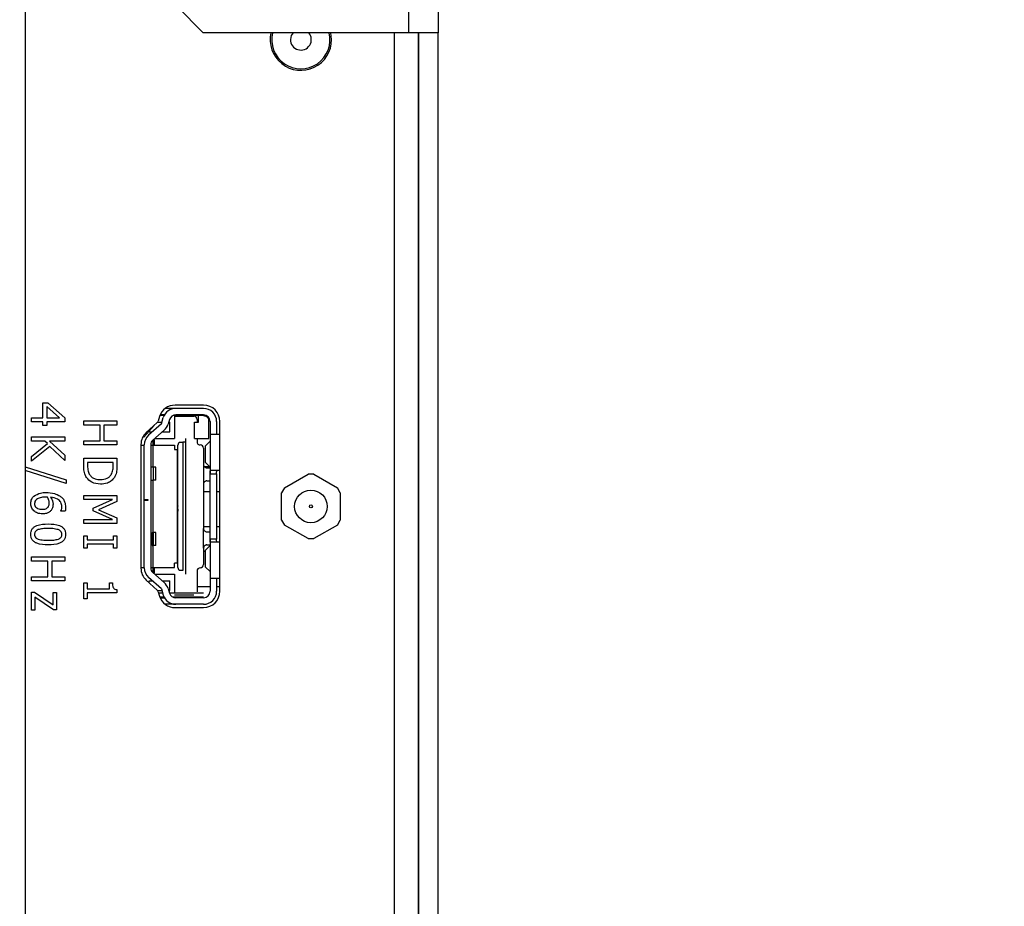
# Model space of a CAD drawing. Header units: millimetres. Extents: x 0 to 844, y -2 to 552.
# Tile 64 of 119: x 471.71 to 479.26, y 218.46 to 225.25. Entities that reach past the tile are written whole.
import ezdxf

# ---------------------------------------------------------------- set-up
doc = ezdxf.new("R2010")
doc.units = ezdxf.units.MM

msp = doc.modelspace()

# ---------------------------------------------------------------- linework, layer by layer
at = {"color": 7, "linetype": 'Continuous', "lineweight": 25}
for p, q in [((471.7548, 302.9457), (471.7548, 184.2314)), ((474.6907, 226.9485), (474.6907, 225.1485)), ((474.9188, 226.9485), (474.9188, 225.1485)), ((472.9188, 225.3485), (473.1188, 225.1485)), ((474.6907, 225.1485), (473.1188, 225.1485)), ((474.1018, 225.096), (474.0959, 225.1485)), ((474.9188, 225.1485), (474.6907, 225.1485)), ((474.7669, 204.8985), (474.7669, 225.1485)), ((474.7694, 204.8985), (474.7694, 225.1485)), ((474.9188, 204.8985), (474.9188, 225.1485)), ((471.8905, 222.2015), (471.8905, 222.314)), ((471.8905, 222.314), (471.9279, 222.314)), ((471.9194, 222.2873), (471.9194, 222.2015)), ((472.0173, 222.2015), (471.9194, 222.2873)), ((471.9279, 222.314), (472.0577, 222.2001)), ((472.8906, 222.2724), (472.8285, 222.2724)), ((473.1214, 222.2973), (472.9034, 222.2973)), ((473.1212, 222.2724), (472.9081, 222.2724)), ((471.8037, 222.2015), (471.8905, 222.2015)), ((471.8037, 222.1693), (471.8037, 222.2015)), ((471.9194, 222.2015), (472.0173, 222.2015)), ((472.0577, 222.2001), (472.0577, 222.1693)), ((472.7842, 222.2098), (472.7735, 222.1758)), ((472.8211, 222.2174), (472.7868, 222.2174)), ((472.8215, 222.2224), (472.7889, 222.2224)), ((472.7976, 222.1531), (472.8126, 222.2018)), ((472.8137, 222.2174), (472.8137, 222.2224)), ((472.8603, 222.1871), (472.8495, 222.1519)), ((473.1212, 222.2174), (472.8871, 222.2174)), ((472.8987, 222.2215), (472.8987, 222.0424)), ((472.8987, 222.2124), (473.0462, 222.2124)), ((473.1212, 222.2224), (472.9081, 222.2224)), ((473.0712, 222.1874), (473.0712, 222.1674)), ((473.0812, 222.1674), (473.0812, 222.2174)), ((471.8905, 222.1693), (471.8037, 222.1693)), ((471.8905, 222.1404), (471.8905, 222.1693)), ((471.9194, 222.1404), (471.8905, 222.1404)), ((471.9194, 222.1693), (471.9194, 222.1404)), ((472.0577, 222.1693), (471.9194, 222.1693)), ((472.2037, 222.1444), (472.2037, 222.1765)), ((472.2037, 222.1765), (472.4577, 222.1765)), ((472.3291, 222.1444), (472.2037, 222.1444)), ((472.3291, 222.0254), (472.3291, 222.1444)), ((472.358, 222.1444), (472.358, 222.0254)), ((472.4577, 222.1444), (472.358, 222.1444)), ((472.4577, 222.1765), (472.4577, 222.1444)), ((472.7422, 222.1426), (472.6637, 222.0524)), ((472.7665, 222.1649), (472.682, 222.0874)), ((472.7976, 222.1531), (472.7001, 222.0673)), ((472.7689, 222.1674), (472.802, 222.1674)), ((472.8543, 222.1674), (472.8617, 222.1674)), ((472.8617, 222.0924), (472.8617, 222.1674)), ((473.0517, 222.0424), (473.0517, 222.1674)), ((473.0517, 222.1674), (473.0812, 222.1674)), ((473.1612, 222.0424), (473.1612, 222.1774)), ((473.1712, 222.1724), (473.1712, 222.0724)), ((473.2212, 222.1724), (473.2212, 222.0724)), ((473.2464, 220.8723), (473.2464, 222.1723)), ((471.8037, 222.0222), (471.8037, 222.0544)), ((471.8037, 222.0544), (472.0577, 222.0544)), ((472.0577, 222.0544), (472.0577, 222.0222)), ((472.6637, 222.0524), (472.6599, 222.0607)), ((472.7037, 222.0924), (472.7037, 222.0984)), ((472.7037, 222.0924), (472.7286, 222.0924)), ((472.82, 222.1062), (472.7332, 222.0298)), ((472.7475, 222.0424), (472.8987, 222.0424)), ((472.8043, 222.0924), (472.8617, 222.0924)), ((472.9827, 222.0424), (472.9827, 222.0132)), ((473.0517, 222.0424), (473.1612, 222.0424)), ((473.0712, 222.0424), (473.0712, 222.0174)), ((473.1712, 222.0724), (473.1712, 221.7724)), ((473.2212, 222.0724), (473.1712, 222.0724)), ((473.2464, 222.0724), (473.2212, 222.0724)), ((471.9051, 222.0222), (471.8037, 222.0222)), ((471.8037, 221.9054), (471.926, 222.0032)), ((471.9442, 221.9812), (471.8037, 221.8679)), ((471.926, 222.0032), (471.9051, 222.0222)), ((472.0577, 222.0222), (471.9397, 222.0222)), ((471.9397, 222.0222), (472.0577, 221.915)), ((472.0577, 221.8743), (471.9442, 221.9812)), ((472.2037, 221.9933), (472.2037, 222.0254)), ((472.2037, 222.0254), (472.3291, 222.0254)), ((472.4577, 221.9933), (472.2037, 221.9933)), ((472.358, 222.0254), (472.4577, 222.0254)), ((472.4577, 222.0254), (472.4577, 221.9933)), ((472.6414, 221.9953), (472.6414, 221.0493)), ((472.6414, 221.9899), (472.6662, 221.9899)), ((472.6662, 221.5724), (472.6662, 221.9923)), ((472.7162, 221.9923), (472.7162, 221.0525)), ((472.7162, 221.9899), (472.8987, 221.9899)), ((472.7337, 222.0303), (472.7337, 221.8224)), ((472.7462, 221.9899), (472.7462, 222.0224)), ((472.8987, 221.9899), (472.8987, 221.9579)), ((472.8987, 221.9579), (472.9187, 221.9579)), ((472.9187, 221.9579), (472.9187, 221.0869)), ((472.9247, 221.9883), (472.9354, 222.0132)), ((472.9247, 221.0565), (472.9247, 221.9883)), ((472.9354, 222.0132), (472.9627, 222.0132)), ((472.9627, 222.0132), (472.9627, 221.0316)), ((472.9827, 222.0132), (472.9827, 221.0316)), ((473.1212, 221.9674), (473.1212, 221.8424)), ((473.1712, 222.0222), (473.1368, 221.9868)), ((473.1368, 221.8579), (473.1368, 221.9868)), ((471.8037, 221.8679), (471.8037, 221.9054)), ((472.0577, 221.915), (472.0577, 221.8743)), ((472.2037, 221.833), (472.2037, 221.8912)), ((472.2037, 221.8912), (472.4577, 221.8912)), ((472.4577, 221.8912), (472.4577, 221.8336)), ((471.7548, 221.8251), (472.0673, 221.7268)), ((472.4287, 221.859), (472.2326, 221.859)), ((472.2326, 221.859), (472.2326, 221.8332)), ((472.4287, 221.8332), (472.4287, 221.859)), ((472.7364, 221.8224), (472.7162, 221.8224)), ((472.7364, 221.7224), (472.7364, 221.8224)), ((472.7564, 221.8224), (472.7364, 221.8224)), ((472.7564, 221.7224), (472.7564, 221.8224)), ((473.1212, 221.8424), (473.1212, 221.6924)), ((473.1695, 221.8242), (473.1291, 221.8242)), ((473.1712, 221.8225), (473.1368, 221.8579)), ((473.1462, 221.8174), (473.1712, 221.8174)), ((472.0673, 221.6983), (471.7548, 221.7965)), ((472.9247, 221.7629), (472.9187, 221.7629)), ((472.9187, 221.7466), (472.9247, 221.7466)), ((473.1712, 221.2724), (473.1712, 221.7724)), ((473.1712, 221.7724), (473.2212, 221.7724)), ((473.2462, 221.7974), (473.1744, 221.7974)), ((473.2212, 221.7724), (473.2212, 221.2724)), ((473.7404, 221.6649), (473.9214, 221.7694)), ((473.9654, 221.7694), (473.9214, 221.7694)), ((473.9654, 221.7694), (474.1464, 221.6649)), ((472.0673, 221.7268), (472.0673, 221.6983)), ((472.7162, 221.7224), (472.7364, 221.7224)), ((472.7337, 221.7224), (472.7337, 221.3224)), ((472.7564, 221.7224), (472.7364, 221.7224)), ((472.9247, 221.6979), (472.9187, 221.7032)), ((472.9187, 221.6541), (472.9247, 221.6541)), ((473.1212, 221.6924), (473.1212, 221.6924)), ((473.1212, 221.6924), (473.1212, 221.3524)), ((473.1462, 221.7174), (473.1712, 221.7174)), ((473.7404, 221.6649), (473.7184, 221.6268)), ((474.1684, 221.6268), (474.1464, 221.6649)), ((472.2037, 221.5737), (472.2037, 221.6058)), ((472.2037, 221.6058), (472.4577, 221.6058)), ((472.4577, 221.6058), (472.4577, 221.5593)), ((472.9254, 221.6296), (472.9187, 221.6315)), ((472.9235, 221.6132), (472.9187, 221.6149)), ((473.1712, 221.6342), (473.1212, 221.6342)), ((473.2464, 221.6342), (473.2212, 221.6342)), ((473.7184, 221.4178), (473.7184, 221.6268)), ((474.1684, 221.6268), (474.1684, 221.4178)), ((472.4227, 221.5737), (472.2037, 221.5737)), ((472.2744, 221.5085), (472.4227, 221.5737)), ((472.2744, 221.4882), (472.2744, 221.5085)), ((472.4577, 221.5593), (472.3168, 221.4964)), ((472.6962, 221.5724), (472.6662, 221.5724)), ((472.6662, 221.5724), (472.6662, 221.5694)), ((472.6662, 221.0525), (472.6662, 221.5694)), ((472.6662, 221.5694), (472.6962, 221.5694)), ((472.6962, 221.5694), (472.6962, 221.5724)), ((472.9187, 221.5408), (472.9235, 221.5425)), ((472.9254, 221.5261), (472.9187, 221.5242)), ((472.0287, 221.4869), (472.0287, 221.4884)), ((472.0606, 221.4869), (472.0287, 221.4869)), ((472.4227, 221.4226), (472.2744, 221.4882)), ((472.3168, 221.4964), (472.4577, 221.4356)), ((472.4577, 221.4356), (472.4577, 221.3904)), ((472.9235, 221.5016), (472.9235, 221.4853)), ((472.2037, 221.3904), (472.2037, 221.4226)), ((472.2037, 221.4226), (472.4227, 221.4226)), ((472.4577, 221.3904), (472.2037, 221.3904)), ((472.9235, 221.4145), (472.9187, 221.4128)), ((472.9187, 221.3963), (472.9254, 221.3982)), ((473.1712, 221.3656), (473.1212, 221.3656)), ((473.1212, 221.3524), (473.1212, 221.3524)), ((473.1212, 221.2024), (473.1212, 221.3524)), ((473.2464, 221.3656), (473.2212, 221.3656)), ((473.7184, 221.4178), (473.7404, 221.3797)), ((473.9214, 221.2752), (473.7404, 221.3797)), ((474.1464, 221.3797), (473.9654, 221.2752)), ((474.1464, 221.3797), (474.1684, 221.4178)), ((472.2037, 221.2015), (472.2037, 221.298)), ((472.2037, 221.298), (472.2294, 221.298)), ((472.2294, 221.298), (472.2294, 221.2658)), ((472.4319, 221.2658), (472.4319, 221.298)), ((472.4319, 221.298), (472.4577, 221.298)), ((472.4577, 221.298), (472.4577, 221.2015)), ((472.7282, 221.2224), (472.7282, 221.3224)), ((472.7282, 221.3224), (472.7363, 221.3224)), ((472.7562, 221.3224), (472.7363, 221.3224)), ((472.7363, 221.2224), (472.7363, 221.3224)), ((472.7562, 221.2224), (472.7562, 221.3224)), ((472.9247, 221.3407), (472.9187, 221.3436)), ((472.9187, 221.295), (472.9247, 221.2978)), ((473.1462, 221.3274), (473.1712, 221.3274)), ((472.2294, 221.2015), (472.2037, 221.2015)), ((472.2294, 221.2658), (472.4319, 221.2658)), ((472.4319, 221.2337), (472.2294, 221.2337)), ((472.2294, 221.2337), (472.2294, 221.2015)), ((472.4319, 221.2015), (472.4319, 221.2337)), ((472.4577, 221.2015), (472.4319, 221.2015)), ((472.7282, 221.2224), (472.7363, 221.2224)), ((472.7337, 221.2224), (472.7337, 221.0145)), ((472.7562, 221.2224), (472.7363, 221.2224)), ((473.1212, 221.2024), (473.1212, 221.2024)), ((473.1212, 221.2024), (473.1212, 221.0774)), ((473.1712, 221.2222), (473.1368, 221.1868)), ((473.1462, 221.2274), (473.1712, 221.2274)), ((473.1712, 221.2724), (473.1712, 220.9724)), ((473.2212, 221.2724), (473.1712, 221.2724)), ((473.2462, 221.2474), (473.1744, 221.2474)), ((473.9214, 221.2752), (473.9654, 221.2752)), ((471.8037, 221.1027), (471.8037, 221.1348)), ((471.8037, 221.1348), (472.0577, 221.1348)), ((472.0577, 221.1348), (472.0577, 221.1027)), ((473.1368, 221.1756), (473.1212, 221.1756)), ((473.1368, 221.0579), (473.1368, 221.1868)), ((471.9291, 221.1027), (471.8037, 221.1027)), ((471.9291, 220.9837), (471.9291, 221.1027)), ((472.0577, 221.1027), (471.958, 221.1027)), ((471.958, 221.1027), (471.958, 220.9837)), ((472.6414, 221.0549), (472.6662, 221.0549)), ((472.7162, 221.0549), (472.8987, 221.0549)), ((472.7462, 221.0224), (472.7462, 221.0549)), ((472.9187, 221.0869), (472.8987, 221.0869)), ((472.8987, 221.0549), (472.8987, 221.0869)), ((472.9354, 221.0316), (472.9247, 221.0565)), ((473.1712, 221.0225), (473.1368, 221.0579)), ((471.8037, 220.9516), (471.8037, 220.9837)), ((471.8037, 220.9837), (471.9291, 220.9837)), ((471.958, 220.9837), (472.0577, 220.9837)), ((472.0577, 220.9837), (472.0577, 220.9516)), ((472.7976, 220.8917), (472.7001, 220.9774)), ((472.82, 220.9385), (472.7332, 221.0149)), ((472.7475, 221.0024), (472.8987, 221.0024)), ((472.8987, 221.0024), (472.8987, 220.8574)), ((472.9627, 221.0316), (472.9354, 221.0316)), ((472.9827, 221.0316), (472.9827, 221.0281)), ((472.9827, 221.0281), (472.9827, 221.0238)), ((472.9827, 221.0238), (472.9827, 221.0024)), ((473.0712, 221.0274), (473.0712, 220.8674)), ((472.0577, 220.9516), (471.8037, 220.9516)), ((472.2037, 220.8141), (472.2037, 220.9363)), ((472.2037, 220.9363), (472.2294, 220.9363)), ((472.2294, 220.9363), (472.2294, 220.8913)), ((472.3998, 220.8913), (472.3998, 220.9363)), ((472.3998, 220.9363), (472.4223, 220.9363)), ((472.682, 220.9571), (472.7665, 220.8796)), ((472.7037, 220.9524), (472.7286, 220.9524)), ((472.7037, 220.9372), (472.7037, 220.9524)), ((472.8043, 220.9524), (472.8617, 220.9524)), ((472.8617, 220.8774), (472.8617, 220.9524)), ((473.1712, 220.9069), (473.0712, 220.9069)), ((473.1712, 220.9724), (473.1712, 220.8724)), ((473.1712, 220.9724), (473.2212, 220.9724)), ((473.2212, 220.9724), (473.2464, 220.9724)), ((473.2212, 220.9724), (473.2212, 220.8724)), ((473.2464, 220.9069), (473.2212, 220.9069)), ((471.8037, 220.7273), (471.8037, 220.8656)), ((471.8037, 220.8656), (471.8264, 220.8656)), ((471.8264, 220.8656), (471.9676, 220.7683)), ((471.8294, 220.8281), (471.8294, 220.7273)), ((471.9711, 220.7305), (471.8294, 220.8281)), ((471.9676, 220.7683), (471.9676, 220.8623)), ((471.9676, 220.8623), (471.9934, 220.8623)), ((471.9934, 220.8623), (471.9934, 220.7305)), ((472.2294, 220.8913), (472.3998, 220.8913)), ((472.4577, 220.8591), (472.2294, 220.8591)), ((472.2294, 220.8591), (472.2294, 220.8141)), ((472.4577, 220.8851), (472.4577, 220.8591)), ((472.7687, 220.8774), (472.802, 220.8774)), ((472.7735, 220.8687), (472.7842, 220.8347)), ((472.8081, 220.8574), (472.777, 220.8574)), ((472.8206, 220.8274), (472.7882, 220.8274)), ((472.7976, 220.8917), (472.8126, 220.843)), ((472.8137, 220.8224), (472.8137, 220.8274)), ((472.8495, 220.8929), (472.8603, 220.8577)), ((472.8543, 220.8774), (472.8617, 220.8774)), ((473.1212, 220.8574), (472.8604, 220.8574)), ((473.1212, 220.8274), (472.887, 220.8274)), ((473.0462, 220.8424), (472.8987, 220.8424)), ((472.8987, 220.8274), (472.8987, 220.8233)), ((472.2294, 220.8141), (472.2037, 220.8141)), ((472.7888, 220.8224), (472.8215, 220.8224)), ((472.9081, 220.7724), (472.8283, 220.7724)), ((473.1212, 220.8224), (472.9081, 220.8224)), ((473.1212, 220.7724), (472.9081, 220.7724)), ((471.8294, 220.7273), (471.8037, 220.7273)), ((471.9934, 220.7305), (471.9711, 220.7305)), ((472.9034, 220.7473), (473.1214, 220.7473))]:
    msp.add_line(p, q, dxfattribs=at)
at = {"color": 8, "linetype": 'Continuous', "lineweight": 25}
msp.add_line((474.5845, 199.5704), (474.5845, 225.1485), dxfattribs=at)
at = {"color": 7, "linetype": 'Continuous', "lineweight": 25, "flags": 128}
msp.add_lwpolyline([(473.8065, 225.1485), (473.793, 225.1266), (473.7869, 225.096)], dxfattribs=at)
at = {"color": 7, "linetype": 'Continuous', "lineweight": 25}
for radius in [0.125, 0.0115]:
    msp.add_circle((473.9434, 221.5223), radius, dxfattribs=at)
at = {"color": 7, "linetype": 'Continuous', "lineweight": 18}
msp.add_arc((470.6921, 225.6254), 28.9569, 4.8796, 356.8355, dxfattribs=at)
at = {"color": 7, "linetype": 'Continuous', "lineweight": 25}
for centre, radius, start, end in [((473.8669, 225.096), 0.235, 167.09015, 0), ((473.8669, 225.096), 0.2235, 166.41766, 13.58234), ((473.8669, 225.096), 0.08, 180, 41.00068), ((472.9034, 222.1723), 0.125, 90, 162.5), ((472.9081, 222.1724), 0.1, 90, 162.89727), ((473.1212, 222.1724), 0.1, 0, 90), ((473.1214, 222.1723), 0.125, 0, 90), ((472.9081, 222.1724), 0.05, 90, 162.89727), ((473.0462, 222.1874), 0.025, 0, 90), ((473.1212, 222.1724), 0.05, 0, 90), ((472.7496, 222.1833), 0.025, 312.5, 342.5), ((472.7539, 222.1813), 0.1, 311.34778, 342.89727), ((472.7664, 221.9953), 0.125, 132.5, 180), ((472.7662, 221.9923), 0.1, 131.34778, 180), ((472.7262, 222.0224), 0.02, 0, 44.14471), ((472.7662, 221.9923), 0.05, 131.34778, 180), ((473.0962, 222.0174), 0.025, 180, 270), ((473.0962, 221.9674), 0.025, 0, 90), ((472.7662, 221.0525), 0.1, 180, 228.65222), ((472.7662, 221.0525), 0.05, 180, 228.65222), ((473.0962, 221.0274), 0.025, 90, 180), ((473.0962, 221.0774), 0.025, 270, 0), ((472.7664, 221.0493), 0.125, 180, 227.5), ((472.7262, 221.0224), 0.02, 315.85529, 0), ((472.7539, 220.8635), 0.1, 17.10273, 48.65222), ((472.7496, 220.8612), 0.025, 17.5, 47.5), ((472.9034, 220.8723), 0.125, 197.5, 270), ((472.9081, 220.8724), 0.1, 197.10273, 270), ((472.9081, 220.8724), 0.05, 197.10273, 270), ((473.1212, 220.8724), 0.1, 270, 0), ((473.1212, 220.8724), 0.05, 270, 0), ((473.1214, 220.8723), 0.125, 270, 0)]:
    msp.add_arc(centre, radius, start, end, dxfattribs=at)
for points, knots in [([(473.1212, 222.2174), (473.1262, 222.2168), (473.134, 222.216), (473.1433, 222.211), (473.1496, 222.2059), (473.1548, 222.1995), (473.1598, 222.1902), (473.1607, 222.1824), (473.1612, 222.1774)], [0, 0, 0, 0, 0.239444, 0.36822, 0.499999, 0.628777, 0.760556, 1, 1, 1, 1]), ([(472.224, 221.7434), (472.2188, 221.7527), (472.2104, 221.7681), (472.2058, 221.792), (472.2039, 221.8125), (472.2037, 221.8261), (472.2037, 221.833)], [0, 0, 0, 0, 0.339562, 0.559573, 0.779768, 1, 1, 1, 1]), ([(472.2326, 221.8332), (472.2327, 221.8192), (472.2329, 221.7943), (472.2444, 221.7723), (472.2495, 221.7626)], [0, 0, 0, 0, 0.560912, 1, 1, 1, 1]), ([(472.4134, 221.7659), (472.4188, 221.7779), (472.4285, 221.7993), (472.4286, 221.8228), (472.4287, 221.8332)], [0, 0, 0, 0, 0.558733, 1, 1, 1, 1]), ([(472.4577, 221.8336), (472.4575, 221.823), (472.4572, 221.8054), (472.4537, 221.7812), (472.4477, 221.7612), (472.4409, 221.7492), (472.4375, 221.7431)], [0, 0, 0, 0, 0.340151, 0.56018, 0.780151, 1, 1, 1, 1]), ([(473.1212, 221.8424), (473.1216, 221.8391), (473.1224, 221.8324), (473.1282, 221.8242), (473.1365, 221.8183), (473.143, 221.8177), (473.1462, 221.8174)], [0, 0, 0, 0, 0.2505976, 0.5001138, 0.7485591, 1, 1, 1, 1]), ([(472.3304, 221.6919), (472.3068, 221.6944), (472.2647, 221.6989), (472.2364, 221.7298), (472.224, 221.7434)], [0, 0, 0, 0, 0.559919, 1, 1, 1, 1]), ([(472.2495, 221.7626), (472.2551, 221.756), (472.2662, 221.7426), (472.295, 221.7292), (472.3173, 221.728), (472.3309, 221.7272)], [0, 0, 0, 0, 0.279927, 0.559898, 1, 1, 1, 1]), ([(472.4375, 221.7431), (472.4302, 221.7341), (472.4157, 221.716), (472.3785, 221.6955), (472.3487, 221.6932), (472.3304, 221.6919)], [0, 0, 0, 0, 0.280089, 0.560331, 1, 1, 1, 1]), ([(472.3309, 221.7272), (472.3489, 221.7287), (472.374, 221.7308), (472.4011, 221.7488), (472.4093, 221.7602), (472.4134, 221.7659)], [0, 0, 0, 0, 0.5585605, 0.779294, 1, 1, 1, 1]), ([(473.1712, 221.7724), (473.1712, 221.7757), (473.1712, 221.7823), (473.1714, 221.7905), (473.1722, 221.7964), (473.1737, 221.797), (473.1744, 221.7974)], [0, 0, 0, 0, 0.2511192, 0.5004658, 0.7487361, 1, 1, 1, 1]), ([(473.2212, 221.7724), (473.2212, 221.7752), (473.2212, 221.7808), (473.2214, 221.7882), (473.2223, 221.7938), (473.2244, 221.7969), (473.2268, 221.7972), (473.2279, 221.7974)], [0, 0, 0, 0, 0.2083258, 0.4167117, 0.6228117, 0.8205335, 1, 1, 1, 1]), ([(473.1462, 221.7174), (473.143, 221.717), (473.1365, 221.7164), (473.1282, 221.7105), (473.1224, 221.7023), (473.1216, 221.6957), (473.1212, 221.6924)], [0, 0, 0, 0, 0.251165, 0.499391, 0.749075, 1, 1, 1, 1]), ([(471.7972, 221.5447), (471.7983, 221.5565), (471.8003, 221.5777), (471.8143, 221.5936), (471.8205, 221.6005)], [0, 0, 0, 0, 0.559469, 1, 1, 1, 1]), ([(471.8205, 221.6005), (471.8369, 221.6102), (471.8663, 221.6276), (471.9003, 221.6281), (471.9153, 221.6284)], [0, 0, 0, 0, 0.557544, 1, 1, 1, 1]), ([(471.9085, 221.593), (471.8949, 221.5928), (471.8708, 221.5926), (471.8499, 221.5806), (471.8408, 221.5754)], [0, 0, 0, 0, 0.561339, 1, 1, 1, 1]), ([(471.9246, 221.5923), (471.9216, 221.5925), (471.9162, 221.5929), (471.9108, 221.593), (471.9085, 221.593)], [0, 0, 0, 0, 0.559993, 1, 1, 1, 1]), ([(471.9153, 221.6284), (471.9366, 221.6277), (471.9746, 221.6264), (472.008, 221.6086), (472.0227, 221.6008)], [0, 0, 0, 0, 0.560573, 1, 1, 1, 1]), ([(471.9387, 221.5482), (471.9378, 221.557), (471.9362, 221.5727), (471.9282, 221.5863), (471.9246, 221.5923)], [0, 0, 0, 0, 0.5591, 1, 1, 1, 1]), ([(472.0352, 221.5196), (472.0337, 221.5314), (472.0308, 221.555), (471.9981, 221.5854), (471.968, 221.5897), (471.9496, 221.5923)], [0, 0, 0, 0, 0.279664, 0.559231, 1, 1, 1, 1]), ([(471.9496, 221.5923), (471.9553, 221.5833), (471.9656, 221.5673), (471.967, 221.5485), (471.9676, 221.5402)], [0, 0, 0, 0, 0.559929, 1, 1, 1, 1]), ([(472.0227, 221.6008), (472.0298, 221.5949), (472.0439, 221.583), (472.0607, 221.5538), (472.0628, 221.53), (472.0641, 221.5155)], [0, 0, 0, 0, 0.280364, 0.560779, 1, 1, 1, 1]), ([(471.8215, 221.4882), (471.8137, 221.4974), (471.7997, 221.5138), (471.798, 221.5352), (471.7972, 221.5447)], [0, 0, 0, 0, 0.55905, 1, 1, 1, 1]), ([(471.8408, 221.5754), (471.8361, 221.5705), (471.8277, 221.5617), (471.8266, 221.5497), (471.8262, 221.5444)], [0, 0, 0, 0, 0.559191, 1, 1, 1, 1]), ([(471.8262, 221.5444), (471.8266, 221.5391), (471.8275, 221.5287), (471.8362, 221.5152), (471.8548, 221.5015), (471.8726, 221.5005), (471.8851, 221.4998)], [0, 0, 0, 0, 0.1869824, 0.3737543, 0.5607617, 1, 1, 1, 1]), ([(471.8851, 221.4998), (471.8946, 221.5001), (471.9116, 221.5006), (471.9242, 221.5118), (471.9298, 221.5167)], [0, 0, 0, 0, 0.561107, 1, 1, 1, 1]), ([(471.9298, 221.5167), (471.9329, 221.5221), (471.9385, 221.532), (471.9386, 221.5432), (471.9387, 221.5482)], [0, 0, 0, 0, 0.557217, 1, 1, 1, 1]), ([(471.9676, 221.5402), (471.9672, 221.5303), (471.9665, 221.5126), (471.9567, 221.498), (471.9524, 221.4916)], [0, 0, 0, 0, 0.559916, 1, 1, 1, 1]), ([(472.0287, 221.4884), (472.0308, 221.494), (472.0346, 221.5041), (472.035, 221.5149), (472.0352, 221.5196)], [0, 0, 0, 0, 0.55945, 1, 1, 1, 1]), ([(472.0641, 221.5155), (472.064, 221.5101), (472.0639, 221.5004), (472.0616, 221.491), (472.0606, 221.4869)], [0, 0, 0, 0, 0.560242, 1, 1, 1, 1]), ([(471.8864, 221.4644), (471.873, 221.4655), (471.849, 221.4675), (471.8299, 221.4818), (471.8215, 221.4882)], [0, 0, 0, 0, 0.559921, 1, 1, 1, 1]), ([(471.9524, 221.4916), (471.9476, 221.4866), (471.9381, 221.4764), (471.9151, 221.4661), (471.8973, 221.4651), (471.8864, 221.4644)], [0, 0, 0, 0, 0.27991, 0.560039, 1, 1, 1, 1]), ([(471.7972, 221.3076), (471.7977, 221.315), (471.7986, 221.3297), (471.8079, 221.3502), (471.8238, 221.3659), (471.8635, 221.3858), (471.9007, 221.3871), (471.9305, 221.388)], [0, 0, 0, 0, 0.125256, 0.250268, 0.375297, 0.500596, 1, 1, 1, 1]), ([(471.9305, 221.3527), (471.9159, 221.3529), (471.8899, 221.3532), (471.8647, 221.347), (471.8536, 221.3443)], [0, 0, 0, 0, 0.560683, 1, 1, 1, 1]), ([(471.9305, 221.388), (471.9604, 221.3872), (471.9978, 221.3862), (472.0375, 221.3661), (472.0534, 221.3503), (472.0628, 221.3297), (472.0637, 221.315), (472.0641, 221.3076)], [0, 0, 0, 0, 0.4994719, 0.6247637, 0.749762, 0.8747471, 1, 1, 1, 1]), ([(472.0083, 221.3441), (471.9939, 221.3472), (471.9683, 221.3528), (471.9421, 221.3527), (471.9305, 221.3527)], [0, 0, 0, 0, 0.559152, 1, 1, 1, 1]), ([(473.1212, 221.3524), (473.1216, 221.3491), (473.1224, 221.3425), (473.1282, 221.3342), (473.1365, 221.3283), (473.143, 221.3277), (473.1462, 221.3274)], [0, 0, 0, 0, 0.247813, 0.500242, 0.748513, 1, 1, 1, 1]), ([(471.9308, 221.2273), (471.9009, 221.2281), (471.8635, 221.2291), (471.8239, 221.2493), (471.808, 221.265), (471.7985, 221.2855), (471.7977, 221.3003), (471.7972, 221.3076)], [0, 0, 0, 0, 0.499472, 0.624727, 0.749749, 0.874741, 1, 1, 1, 1]), ([(471.8536, 221.3443), (471.8494, 221.3424), (471.8409, 221.3388), (471.8314, 221.3296), (471.8267, 221.3185), (471.8264, 221.3113), (471.8262, 221.3076)], [0, 0, 0, 0, 0.280234, 0.559792, 0.779659, 1, 1, 1, 1]), ([(471.8262, 221.3076), (471.8265, 221.3031), (471.8271, 221.294), (471.8357, 221.2795), (471.8465, 221.2744), (471.853, 221.2714)], [0, 0, 0, 0, 0.2808642, 0.5606259, 1, 1, 1, 1]), ([(472.0641, 221.3076), (472.0637, 221.3003), (472.0628, 221.2856), (472.0534, 221.2652), (472.0374, 221.2496), (471.9978, 221.2295), (471.9606, 221.2283), (471.9308, 221.2273)], [0, 0, 0, 0, 0.125253, 0.250243, 0.375275, 0.500589, 1, 1, 1, 1]), ([(472.0352, 221.3076), (472.0348, 221.3122), (472.0342, 221.3213), (472.0255, 221.3358), (472.0148, 221.3409), (472.0083, 221.3441)], [0, 0, 0, 0, 0.280782, 0.560687, 1, 1, 1, 1]), ([(472.0086, 221.2715), (472.0127, 221.2734), (472.021, 221.277), (472.0301, 221.2861), (472.0346, 221.297), (472.035, 221.3041), (472.0352, 221.3076)], [0, 0, 0, 0, 0.280255, 0.559752, 0.779747, 1, 1, 1, 1]), ([(471.853, 221.2714), (471.8674, 221.2682), (471.893, 221.2626), (471.9193, 221.2626), (471.9308, 221.2626)], [0, 0, 0, 0, 0.559221, 1, 1, 1, 1]), ([(471.9308, 221.2626), (471.9456, 221.2626), (471.9719, 221.2624), (471.9974, 221.2687), (472.0086, 221.2715)], [0, 0, 0, 0, 0.560564, 1, 1, 1, 1]), ([(473.1462, 221.2274), (473.1433, 221.2271), (473.1388, 221.2267), (473.133, 221.2237), (473.1282, 221.2201), (473.1244, 221.2151), (473.1217, 221.2089), (473.1214, 221.2047), (473.1212, 221.2024)], [0, 0, 0, 0, 0.2425661, 0.3674884, 0.4961802, 0.6883884, 0.8293526, 1, 1, 1, 1]), ([(473.1744, 221.2474), (473.1737, 221.2477), (473.1722, 221.2483), (473.1714, 221.2542), (473.1712, 221.2624), (473.1712, 221.269), (473.1712, 221.2724)], [0, 0, 0, 0, 0.250985, 0.499033, 0.748608, 1, 1, 1, 1]), ([(473.2279, 221.2474), (473.2266, 221.2476), (473.2241, 221.248), (473.2221, 221.2517), (473.2213, 221.2574), (473.2212, 221.2645), (473.2212, 221.2698), (473.2212, 221.2724)], [0, 0, 0, 0, 0.206861, 0.414389, 0.609694, 0.808304, 1, 1, 1, 1]), ([(472.4223, 220.9363), (472.4226, 220.9241), (472.423, 220.909), (472.4327, 220.8938), (472.4429, 220.8871), (472.4517, 220.8859), (472.4577, 220.8851)], [0, 0, 0, 0, 0.499307, 0.62454, 0.749848, 1, 1, 1, 1])]:
    msp.add_open_spline(points, degree=3, knots=knots, dxfattribs=at)
msp.add_open_spline([(472.9827, 222.0132), (472.9824, 222.0132), (472.9818, 222.0132), (472.9772, 222.0132), (472.9706, 222.0132), (472.9653, 222.0132), (472.9627, 222.0132)], degree=3, dxfattribs=at)

doc.saveas('drawing.dxf')
